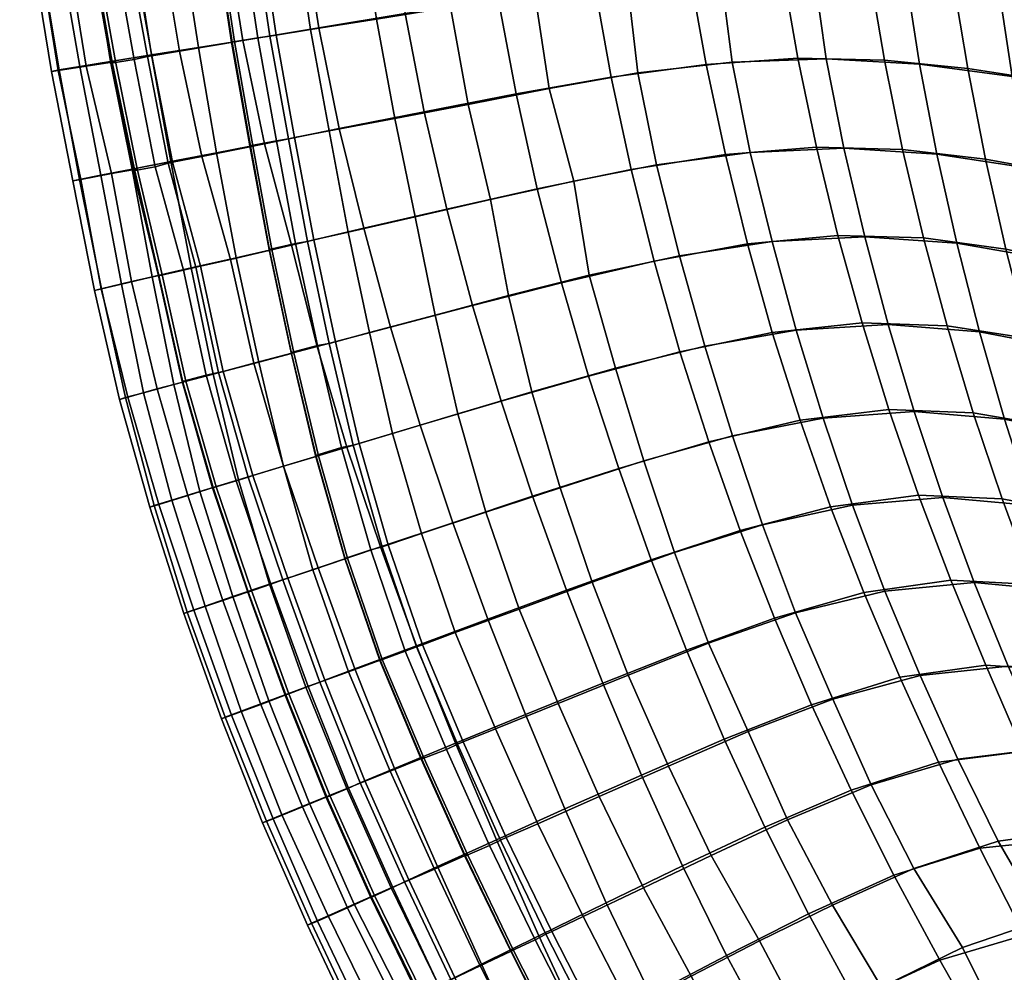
# Model space of a CAD drawing. Header units: centimetres. Extents: x -87 to 87, y -87 to 87.
# Tile 5 of 44: x -86 to -61, y -37 to -13. Entities that reach past the tile are written whole.
import ezdxf

# ---------------------------------------------------------------- set-up
doc = ezdxf.new("R2010")
doc.units = ezdxf.units.CM
doc.layers.add('Layer 01', color=18, linetype='Continuous', true_color=0x000000)

msp = doc.modelspace()

# ---------------------------------------------------------------- meshes
at = {"layer": 'Layer 01'}
mesh = msp.add_polyface(dxfattribs=at)
corners = [(-85.811, -11.288, 13.997), (-86.168, -8.478, 14.003), (-86.352, -8.499, 11.8), (-85.998, -11.317, 11.806), (-84, -13.884, 6.962), (-84.486, -11.129, 6.871), (-84.41, -11.12, 6.766), (-83.919, -13.871, 6.863), (-85.823, -11.298, 9.612), (-86.156, -8.481, 9.602), (-85.424, -8.406, 7.718), (-85.11, -11.209, 7.717), (-85.347, -14.082, 13.981), (-85.544, -14.119, 11.811), (-85.373, -14.096, 9.64), (-84.661, -13.988, 7.768), (-82.467, -16.43, 5.915), (-82.997, -13.724, 5.884), (-82.289, -13.609, 5.208), (-81.728, -16.286, 5.265), (-85.306, -11.219, 16.044), (-85.643, -8.425, 16.045), (-84.487, -11.112, 17.858), (-84.819, -8.346, 17.86), (-84.827, -13.995, 16.009), (-83.007, -13.7, 19.438), (-82.511, -16.41, 19.431), (-81.355, -16.187, 20.88), (-81.81, -13.51, 20.867), (-83.434, -10.978, 19.45), (-82.222, -10.826, 20.869), (-84.045, -13.866, 17.84), (-80.688, -13.339, 4.168), (-80.133, -15.959, 4.214), (-78.753, -13.013, 3.278), (-78.236, -15.574, 3.297), (-83.483, -11, 5.797), (-82.74, -10.903, 5.162), (-84.793, -8.344, 6.874), (-84.716, -8.336, 6.77), (-81.108, -10.687, 4.158), (-79.157, -10.429, 3.276), (-76.947, -10.138, 2.581), (-76.562, -12.65, 2.583), (-76.079, -15.144, 2.593), (-80.955, -13.374, 21.684), (-80.491, -16.02, 21.687), (-80.431, -16.008, 21.743), (-80.895, -13.365, 21.741), (-78.967, -13.058, 23.334), (-78.489, -15.633, 23.312), (-76.822, -15.314, 24.414), (-77.286, -12.79, 24.447), (-80.23, -10.574, 22.635), (-79.839, -13.197, 22.646), (-79.35, -10.462, 23.32), (-79.368, -15.803, 22.634), (-77.67, -10.245, 24.447), (-75.409, -12.492, 25.514), (-75.794, -10.002, 25.551), (-81.358, -10.717, 21.679), (-81.297, -10.71, 21.736), (-84.829, -8.339, 6.396), (-84.519, -11.146, 6.392), (-83.601, -11.015, 5.897), (-83.109, -13.742, 5.99), (-83.44, -13.816, 5.874), (-83.932, -11.071, 5.778), (-84.029, -13.908, 6.491), (-84.242, -8.282, 5.78), (-80.97, -13.376, 22.162), (-80.503, -16.015, 22.167), (-79.83, -15.886, 22.758), (-80.304, -13.272, 22.765), (-81.371, -10.717, 22.158), (-80.697, -10.633, 22.756), (-79.527, -15.834, 22.511), (-79.997, -13.222, 22.521), (-80.39, -10.595, 22.511), (-79.997, -13.222, 22.521), (-79.527, -15.834, 22.511), (-80.39, -10.595, 22.511), (-79.997, -13.222, 22.521), (-83.109, -13.742, 5.99), (-83.601, -11.015, 5.897), (-82.584, -16.453, 6.017), (-83.109, -13.742, 5.99)]
mesh.append_faces([[corners[k] for k in face] for face in [(0, 1, 2, 3), (4, 5, 6, 7), (8, 9, 10, 11), (3, 2, 9, 8), (12, 0, 3, 13), (13, 3, 8, 14), (14, 8, 11, 15), (16, 17, 18, 19), (1, 0, 20, 21), (21, 20, 22, 23), (0, 12, 24, 20), (25, 26, 27, 28), (29, 25, 28, 30), (22, 31, 25, 29), (20, 24, 31, 22), (19, 18, 32, 33), (33, 32, 34, 35), (17, 36, 37, 18), (5, 38, 39, 6), (18, 37, 40, 32), (32, 40, 41, 34), (34, 41, 42, 43), (35, 34, 43, 44), (45, 46, 47, 48), (49, 50, 51, 52), (53, 54, 49, 55), (54, 56, 50, 49), (57, 52, 58, 59), (55, 49, 52, 57), (60, 45, 48, 61), (6, 39, 62, 63), (64, 65, 66, 67), (7, 6, 63, 68), (68, 63, 67, 66), (63, 62, 69, 67), (70, 71, 72, 73), (74, 70, 73, 75), (48, 47, 71, 70), (76, 77, 73, 72), (61, 48, 70, 74), (77, 78, 75, 73), (79, 80, 56, 54), (81, 82, 54, 53), (83, 84, 36, 17), (85, 86, 17, 16), (30, 28, 45, 60), (28, 27, 46, 45), (11, 10, 38, 5), (15, 11, 5, 4)]])
mesh = msp.add_polyface(dxfattribs=at)
corners = [(-76.303, -17.812, 24.358), (-75.799, -20.31, 24.446), (-73.938, -19.816, 25.569), (-74.391, -17.377, 25.383), (-76.822, -15.314, 24.414), (-74.964, -14.959, 25.519), (-77.286, -12.79, 24.447), (-75.409, -12.492, 25.514), (-71.902, -21.864, 2.268), (-72.593, -19.494, 2.231), (-70.238, -18.941, 2.061), (-69.581, -21.247, 2.071), (-67.867, -18.5, 2.032), (-67.235, -20.751, 2.035), (-65.569, -18.286, 2.032), (-64.955, -20.509, 2.033), (-67.24, -18.445, 28.28), (-66.625, -20.698, 28.248), (-64.288, -20.552, 28.811), (-64.881, -18.321, 28.85), (-69.592, -18.802, 27.566), (-68.953, -21.101, 27.526), (-71.887, -19.298, 26.727), (-71.218, -21.659, 26.649), (-73.209, -17.104, 2.195), (-73.743, -14.694, 2.172), (-71.326, -14.27, 2.05), (-70.82, -16.614, 2.053), (-74.197, -12.269, 2.157), (-71.754, -11.913, 2.047), (-68.913, -13.942, 2.034), (-68.427, -16.229, 2.033), (-69.326, -11.641, 2.033), (-74.848, -20.07, 2.682), (-75.503, -17.618, 2.625), (-76.079, -15.144, 2.593), (-76.562, -12.65, 2.583), (-76.947, -10.138, 2.581), (-74.565, -9.831, 2.15), (-72.105, -9.545, 2.045), (-69.665, -9.327, 2.032), (-66.987, -11.509, 2.03), (-66.585, -13.784, 2.03), (-66.113, -16.043, 2.029), (-73.264, -12.152, 26.429), (-72.899, -14.557, 26.638), (-70.648, -14.154, 27.629), (-70.919, -11.82, 27.193), (-72.279, -16.905, 26.429), (-70.178, -16.493, 27.706), (-68.257, -13.888, 28.346), (-68.547, -11.594, 27.99), (-67.801, -16.18, 28.392), (-75.794, -10.002, 25.551), (-73.674, -9.738, 26.579), (-65.414, -16.073, 28.929), (-65.868, -13.805, 28.959), (-66.185, -11.523, 28.726), (-71.355, -9.487, 27.48), (-68.955, -9.306, 28.249), (-64.778, -11.551, 2.027), (-62.655, -11.732, 2.025), (-62.272, -14.05, 2.024), (-64.386, -13.834, 2.026), (-61.821, -16.353, 2.025), (-63.925, -16.101, 2.026), (-63.395, -18.352, 2.029), (-62.796, -20.583, 2.031), (-63.5, -13.94, 29.411), (-63.852, -11.638, 29.368), (-63.058, -16.223, 29.344), (-62.549, -18.488, 29.277), (-61.976, -20.733, 29.227)]
mesh.append_faces([[corners[k] for k in face] for face in [(0, 1, 2, 3), (4, 0, 3, 5), (6, 4, 5, 7), (8, 9, 10, 11), (11, 10, 12, 13), (13, 12, 14, 15), (16, 17, 18, 19), (20, 21, 17, 16), (22, 23, 21, 20), (24, 25, 26, 27), (25, 28, 29, 26), (27, 26, 30, 31), (26, 29, 32, 30), (33, 34, 24, 9), (34, 35, 25, 24), (35, 36, 28, 25), (36, 37, 38, 28), (28, 38, 39, 29), (29, 39, 40, 32), (30, 32, 41, 42), (31, 30, 42, 43), (12, 31, 43, 14), (10, 27, 31, 12), (9, 24, 27, 10), (44, 45, 46, 47), (45, 48, 49, 46), (47, 46, 50, 51), (46, 49, 52, 50), (53, 7, 44, 54), (7, 5, 45, 44), (5, 3, 48, 45), (3, 2, 22, 48), (48, 22, 20, 49), (49, 20, 16, 52), (52, 16, 19, 55), (50, 52, 55, 56), (51, 50, 56, 57), (58, 47, 51, 59), (54, 44, 47, 58), (60, 61, 62, 63), (63, 62, 64, 65), (43, 65, 66, 14), (42, 63, 65, 43), (41, 60, 63, 42), (14, 66, 67, 15), (57, 56, 68, 69), (56, 55, 70, 68), (55, 19, 71, 70), (19, 18, 72, 71)]])
mesh = msp.add_polyface(dxfattribs=at)
corners = [(-62.655, -11.732, 2.025), (-60.555, -12.001, 2.022), (-60.179, -14.372, 2.021), (-62.272, -14.05, 2.024), (-59.737, -16.728, 2.022), (-61.821, -16.353, 2.025), (-58.412, -12.307, 2.02), (-58.045, -14.738, 2.021), (-57.613, -17.154, 2.022), (-57.116, -19.552, 2.023), (-59.229, -19.065, 2.025), (-61.302, -18.639, 2.026), (-63.925, -16.101, 2.026), (-63.395, -18.352, 2.029), (-56.174, -12.608, 2.018), (-53.833, -12.896, 2.015), (-53.486, -15.444, 2.017), (-55.816, -15.099, 2.019), (-51.394, -13.17, 2.015), (-51.058, -15.772, 2.017), (-53.077, -17.975, 2.02), (-55.395, -17.574, 2.022), (-50.664, -18.356, 2.017), (-58.714, -9.862, 2.021), (-56.468, -10.103, 2.016), (-54.119, -10.334, 2.013), (-51.671, -10.553, 2.012), (-49.129, -10.762, 2.01), (-48.862, -13.429, 2.017), (-48.539, -16.083, 2.019), (-48.16, -18.718, 2.019), (-47.724, -21.333, 2.026), (-50.21, -20.921, 2.023), (-52.607, -20.486, 2.024), (-54.911, -20.03, 2.024), (-60.716, -20.904, 2.028), (-62.796, -20.583, 2.031), (-58.655, -21.383, 2.025), (-63.852, -11.638, 29.368), (-63.5, -13.94, 29.411), (-61.145, -14.248, 29.729), (-61.5, -11.899, 29.778), (-63.058, -16.223, 29.344), (-60.721, -16.578, 29.655), (-58.782, -14.667, 29.955), (-59.126, -12.252, 30.032), (-58.374, -17.064, 29.87), (-62.549, -18.488, 29.277), (-60.232, -18.889, 29.584), (-57.904, -19.438, 29.787), (-55.539, -20.047, 29.889), (-55.99, -17.601, 29.989), (-56.381, -15.132, 30.089), (-56.712, -12.643, 30.184), (-59.408, -9.82, 30.072), (-56.984, -10.135, 30.252), (-59.68, -21.177, 29.521), (-57.373, -21.788, 29.707), (-61.976, -20.733, 29.227), (-54.238, -13.025, 30.241), (-53.921, -15.587, 30.127), (-51.403, -16.019, 30.056), (-51.704, -13.388, 30.196), (-53.547, -18.127, 30.007), (-51.047, -18.626, 29.914), (-48.833, -16.428, 29.871), (-49.117, -13.732, 30.044), (-48.497, -19.098, 29.704), (-54.498, -10.443, 30.335), (-53.117, -20.641, 29.888), (-50.638, -21.206, 29.777), (-48.111, -21.741, 29.552), (-51.951, -10.736, 30.32), (-49.351, -11.014, 30.205)]
mesh.append_faces([[corners[k] for k in face] for face in [(0, 1, 2, 3), (3, 2, 4, 5), (1, 6, 7, 2), (2, 7, 8, 4), (4, 8, 9, 10), (5, 4, 10, 11), (12, 5, 11, 13), (14, 15, 16, 17), (15, 18, 19, 16), (17, 16, 20, 21), (16, 19, 22, 20), (23, 24, 14, 6), (24, 25, 15, 14), (25, 26, 18, 15), (26, 27, 28, 18), (18, 28, 29, 19), (19, 29, 30, 22), (22, 30, 31, 32), (20, 22, 32, 33), (21, 20, 33, 34), (8, 21, 34, 9), (7, 17, 21, 8), (6, 14, 17, 7), (13, 11, 35, 36), (11, 10, 37, 35), (38, 39, 40, 41), (39, 42, 43, 40), (41, 40, 44, 45), (40, 43, 46, 44), (42, 47, 48, 43), (43, 48, 49, 46), (46, 49, 50, 51), (44, 46, 51, 52), (45, 44, 52, 53), (54, 45, 53, 55), (48, 56, 57, 49), (47, 58, 56, 48), (59, 60, 61, 62), (60, 63, 64, 61), (62, 61, 65, 66), (61, 64, 67, 65), (55, 53, 59, 68), (53, 52, 60, 59), (52, 51, 63, 60), (51, 50, 69, 63), (63, 69, 70, 64), (64, 70, 71, 67), (72, 62, 66, 73), (68, 59, 62, 72)]])
mesh = msp.add_polyface(dxfattribs=at)
corners = [(-81.181, -21.741, 5.96), (-81.759, -19.069, 6.089), (-80.999, -18.895, 5.435), (-80.401, -21.535, 5.318), (-82.467, -16.43, 5.915), (-81.728, -16.286, 5.265), (-84.453, -19.686, 11.815), (-85.004, -16.904, 11.82), (-84.799, -16.866, 9.682), (-84.28, -19.645, 9.647), (-85.544, -14.119, 11.811), (-85.373, -14.096, 9.64), (-84.02, -16.716, 7.867), (-83.515, -19.462, 7.843), (-84.661, -13.988, 7.768), (-84.271, -19.642, 13.993), (-84.829, -16.866, 13.982), (-85.347, -14.082, 13.981), (-84.827, -13.995, 16.009), (-84.29, -16.758, 15.99), (-83.499, -16.602, 17.806), (-84.045, -13.866, 17.84), (-83.767, -19.523, 16.027), (-82.988, -19.343, 17.853), (-82.511, -16.41, 19.431), (-83.007, -13.7, 19.438), (-81.994, -19.115, 19.47), (-81.438, -21.813, 19.554), (-80.28, -21.507, 20.98), (-80.849, -18.853, 20.916), (-81.355, -16.187, 20.88), (-80.003, -18.66, 21.714), (-79.444, -21.284, 21.772), (-79.386, -21.269, 21.828), (-79.944, -18.646, 21.77), (-80.133, -15.959, 4.214), (-79.45, -18.533, 4.322), (-78.236, -15.574, 3.297), (-77.611, -18.104, 3.345), (-82.819, -19.309, 7.102), (-83.437, -16.612, 7.009), (-83.365, -16.599, 6.903), (-82.733, -19.29, 7.01), (-84, -13.884, 6.962), (-83.919, -13.871, 6.863), (-76.079, -15.144, 2.593), (-75.503, -17.618, 2.625), (-76.932, -20.617, 3.384), (-74.848, -20.07, 2.682), (-78.795, -21.11, 4.286), (-78.882, -18.403, 22.649), (-78.334, -20.988, 22.707), (-77.47, -20.757, 23.363), (-78.005, -18.202, 23.307), (-80.491, -16.02, 21.687), (-80.431, -16.008, 21.743), (-78.489, -15.633, 23.312), (-76.303, -17.812, 24.358), (-76.822, -15.314, 24.414), (-79.368, -15.803, 22.634), (-75.799, -20.31, 24.446), (-83.109, -13.742, 5.99), (-82.584, -16.453, 6.017), (-82.907, -16.541, 5.896), (-83.44, -13.816, 5.874), (-84.029, -13.908, 6.491), (-83.469, -16.644, 6.526), (-81.879, -19.097, 6.192), (-82.191, -19.171, 6.057), (-82.828, -19.313, 6.619), (-80.503, -16.015, 22.167), (-80.015, -18.643, 22.197), (-79.342, -18.49, 22.78), (-79.83, -15.886, 22.758), (-78.79, -21.081, 22.837), (-79.458, -21.259, 22.254), (-79.041, -18.439, 22.53), (-79.527, -15.834, 22.511), (-78.49, -21.03, 22.588), (-79.527, -15.834, 22.511), (-79.041, -18.439, 22.53), (-79.041, -18.439, 22.53), (-78.49, -21.03, 22.588), (-81.879, -19.097, 6.192), (-82.584, -16.453, 6.017)]
mesh.append_faces([[corners[k] for k in face] for face in [(0, 1, 2, 3), (1, 4, 5, 2), (6, 7, 8, 9), (7, 10, 11, 8), (9, 8, 12, 13), (8, 11, 14, 12), (15, 16, 7, 6), (16, 17, 10, 7), (18, 19, 20, 21), (19, 22, 23, 20), (21, 20, 24, 25), (20, 23, 26, 24), (17, 16, 19, 18), (16, 15, 22, 19), (26, 27, 28, 29), (24, 26, 29, 30), (31, 32, 33, 34), (2, 5, 35, 36), (36, 35, 37, 38), (39, 40, 41, 42), (40, 43, 44, 41), (38, 37, 45, 46), (47, 38, 46, 48), (49, 36, 38, 47), (3, 2, 36, 49), (50, 51, 52, 53), (54, 31, 34, 55), (56, 53, 57, 58), (59, 50, 53, 56), (53, 52, 60, 57), (61, 62, 63, 64), (41, 44, 65, 66), (62, 67, 68, 63), (42, 41, 66, 69), (69, 66, 63, 68), (66, 65, 64, 63), (70, 71, 72, 73), (74, 72, 71, 75), (55, 34, 71, 70), (76, 77, 73, 72), (78, 76, 72, 74), (34, 33, 75, 71), (79, 80, 50, 59), (81, 82, 51, 50), (83, 84, 4, 1), (30, 29, 31, 54), (29, 28, 32, 31), (12, 14, 43, 40), (13, 12, 40, 39)]])
mesh = msp.add_polyface(dxfattribs=at)
corners = [(-81.222, -30.568, 11.809), (-82.179, -27.893, 11.814), (-81.93, -27.811, 9.643), (-80.968, -30.477, 9.643), (-83.045, -25.187, 11.815), (-82.82, -25.12, 9.631), (-81.193, -27.561, 7.838), (-80.225, -30.201, 7.845), (-82.08, -24.892, 7.804), (-81.132, -30.53, 14.047), (-82.094, -27.86, 14.058), (-82.932, -25.149, 14.046), (-83.662, -22.409, 14.024), (-83.816, -22.453, 11.812), (-83.603, -22.395, 9.63), (-82.863, -22.189, 7.795), (-84.271, -19.642, 13.993), (-84.453, -19.686, 11.815), (-81.438, -24.695, 6.981), (-82.211, -22.015, 6.993), (-82.13, -21.994, 6.894), (-81.359, -24.671, 6.88), (-84.28, -19.645, 9.647), (-83.515, -19.462, 7.843), (-83.203, -22.283, 16.101), (-83.767, -19.523, 16.027), (-82.437, -22.078, 17.943), (-82.988, -19.343, 17.853), (-81.438, -21.813, 19.554), (-81.994, -19.115, 19.47), (-82.49, -25.01, 16.144), (-81.643, -27.703, 16.158), (-80.934, -27.462, 18.049), (-81.78, -24.792, 18.033), (-80.722, -30.374, 16.168), (-80.022, -30.113, 18.067), (-80.007, -27.15, 19.713), (-80.797, -24.497, 19.654), (-79.086, -29.768, 19.723), (-78.909, -26.783, 21.171), (-79.647, -24.152, 21.078), (-80.28, -21.507, 20.98), (-80.427, -24.388, 5.934), (-81.181, -21.741, 5.96), (-80.401, -21.535, 5.318), (-79.65, -24.152, 5.276), (-79.592, -29.962, 7.017), (-80.545, -27.34, 7.019), (-80.465, -27.312, 6.918), (-79.514, -29.932, 6.915), (-82.819, -19.309, 7.102), (-82.733, -19.29, 7.01), (-81.879, -19.097, 6.192), (-81.303, -21.774, 6.061), (-81.613, -21.839, 5.922), (-82.191, -19.171, 6.057), (-82.828, -19.313, 6.619), (-82.224, -22.001, 6.499), (-80.55, -24.425, 6.037), (-80.856, -24.523, 5.903), (-81.451, -24.704, 6.489), (-79.664, -27.039, 6.074), (-79.969, -27.15, 5.942), (-80.559, -27.351, 6.529), (-79.607, -29.97, 6.527), (-79.028, -29.751, 5.938), (-80.55, -24.425, 6.037), (-81.303, -21.774, 6.061), (-79.664, -27.039, 6.074), (-80.55, -24.425, 6.037), (-79.542, -26.998, 5.968), (-81.303, -21.774, 6.061), (-81.879, -19.097, 6.192), (-81.759, -19.069, 6.089)]
mesh.append_faces([[corners[k] for k in face] for face in [(0, 1, 2, 3), (1, 4, 5, 2), (3, 2, 6, 7), (2, 5, 8, 6), (9, 10, 1, 0), (10, 11, 4, 1), (11, 12, 13, 4), (4, 13, 14, 5), (5, 14, 15, 8), (12, 16, 17, 13), (18, 19, 20, 21), (14, 22, 23, 15), (13, 17, 22, 14), (16, 12, 24, 25), (25, 24, 26, 27), (27, 26, 28, 29), (30, 31, 32, 33), (31, 34, 35, 32), (33, 32, 36, 37), (32, 35, 38, 36), (12, 11, 30, 24), (11, 10, 31, 30), (10, 9, 34, 31), (37, 36, 39, 40), (28, 37, 40, 41), (26, 33, 37, 28), (24, 30, 33, 26), (42, 43, 44, 45), (46, 47, 48, 49), (47, 18, 21, 48), (19, 50, 51, 20), (52, 53, 54, 55), (20, 51, 56, 57), (53, 58, 59, 54), (21, 20, 57, 60), (58, 61, 62, 59), (48, 21, 60, 63), (49, 48, 63, 64), (64, 63, 62, 65), (63, 60, 59, 62), (60, 57, 54, 59), (57, 56, 55, 54), (66, 67, 43, 42), (68, 69, 42, 70), (71, 72, 73, 43), (15, 23, 50, 19), (6, 8, 18, 47), (7, 6, 47, 46), (8, 15, 19, 18)]])
mesh = msp.add_polyface(dxfattribs=at)
corners = [(-78.604, -29.587, 5.964), (-79.542, -26.998, 5.968), (-78.773, -26.736, 5.292), (-77.841, -29.3, 5.29), (-80.427, -24.388, 5.934), (-79.65, -24.152, 5.276), (-80.007, -27.15, 19.713), (-79.086, -29.768, 19.723), (-78.004, -29.372, 21.19), (-78.909, -26.783, 21.171), (-77.183, -26.199, 4.278), (-76.271, -28.71, 4.28), (-78.039, -23.668, 4.269), (-75.353, -25.585, 3.422), (-74.462, -28.034, 3.428), (-76.18, -23.112, 3.406), (-80.401, -21.535, 5.318), (-78.795, -21.11, 4.286), (-76.932, -20.617, 3.384), (-74.848, -20.07, 2.682), (-74.121, -22.502, 2.723), (-73.324, -24.912, 2.746), (-72.462, -27.299, 2.754), (-73.508, -30.458, 3.425), (-71.54, -29.66, 2.741), (-75.286, -31.189, 4.289), (-78.822, -23.903, 21.867), (-78.083, -26.508, 21.952), (-78.025, -26.489, 22.007), (-78.764, -23.886, 21.923), (-77.199, -29.079, 21.975), (-77.142, -29.058, 22.03), (-76.879, -23.317, 23.469), (-76.144, -25.862, 23.548), (-74.514, -25.32, 24.655), (-75.222, -22.819, 24.571), (-75.288, -28.379, 23.571), (-73.661, -27.78, 24.69), (-78.334, -20.988, 22.707), (-77.726, -23.573, 22.807), (-77.47, -20.757, 23.363), (-76.99, -26.144, 22.885), (-76.122, -28.685, 22.912), (-74.266, -30.824, 23.533), (-72.675, -30.18, 24.665), (-70.893, -29.459, 25.833), (-71.81, -27.098, 25.791), (-72.626, -24.696, 25.719), (-73.344, -22.264, 25.66), (-75.799, -20.31, 24.446), (-73.938, -19.816, 25.569), (-79.444, -21.284, 21.772), (-79.386, -21.269, 21.828), (-71.902, -21.864, 2.268), (-71.137, -24.21, 2.292), (-72.593, -19.494, 2.231), (-71.218, -21.659, 26.649), (-71.887, -19.298, 26.727), (-70.502, -24.013, 26.685), (-79.664, -27.039, 6.074), (-78.725, -29.635, 6.069), (-79.028, -29.751, 5.938), (-79.969, -27.15, 5.942), (-78.837, -23.877, 22.348), (-78.094, -26.493, 22.433), (-77.436, -26.275, 23.015), (-78.179, -23.678, 22.937), (-77.205, -29.085, 22.455), (-76.557, -28.851, 23.042), (-79.458, -21.259, 22.254), (-78.79, -21.081, 22.837), (-77.143, -26.195, 22.765), (-77.88, -23.619, 22.688), (-76.274, -28.74, 22.793), (-78.49, -21.03, 22.588), (-77.143, -26.195, 22.765), (-76.274, -28.74, 22.793), (-77.88, -23.619, 22.688), (-77.143, -26.195, 22.765), (-78.49, -21.03, 22.588), (-77.88, -23.619, 22.688), (-78.725, -29.635, 6.069), (-79.664, -27.039, 6.074), (-80.28, -21.507, 20.98), (-79.647, -24.152, 21.078)]
mesh.append_faces([[corners[k] for k in face] for face in [(0, 1, 2, 3), (1, 4, 5, 2), (6, 7, 8, 9), (3, 2, 10, 11), (2, 5, 12, 10), (11, 10, 13, 14), (10, 12, 15, 13), (5, 16, 17, 12), (12, 17, 18, 15), (15, 18, 19, 20), (13, 15, 20, 21), (14, 13, 21, 22), (23, 14, 22, 24), (25, 11, 14, 23), (26, 27, 28, 29), (27, 30, 31, 28), (32, 33, 34, 35), (33, 36, 37, 34), (38, 39, 32, 40), (39, 41, 33, 32), (41, 42, 36, 33), (36, 43, 44, 37), (37, 44, 45, 46), (34, 37, 46, 47), (35, 34, 47, 48), (49, 35, 48, 50), (40, 32, 35, 49), (51, 26, 29, 52), (21, 20, 53, 54), (20, 19, 55, 53), (50, 48, 56, 57), (48, 47, 58, 56), (59, 60, 61, 62), (63, 64, 65, 66), (64, 67, 68, 65), (69, 63, 66, 70), (29, 28, 64, 63), (71, 72, 66, 65), (28, 31, 67, 64), (73, 71, 65, 68), (52, 29, 63, 69), (72, 74, 70, 66), (75, 76, 42, 41), (77, 78, 41, 39), (79, 80, 39, 38), (81, 82, 1, 0), (83, 84, 26, 51), (9, 8, 30, 27), (84, 9, 27, 26)]])
mesh = msp.add_polyface(dxfattribs=at)
corners = [(-65.229, -32.381, 2.062), (-66.241, -30.21, 2.068), (-63.997, -29.512, 2.038), (-63.015, -31.671, 2.038), (-70.56, -31.996, 2.71), (-71.54, -29.66, 2.741), (-69.414, -28.824, 2.28), (-68.454, -31.088, 2.254), (-67.18, -28.014, 2.076), (-64.911, -27.356, 2.037), (-62.699, -27.046, 2.034), (-61.815, -29.208, 2.035), (-60.863, -31.402, 2.034), (-65.696, -30.068, 27.573), (-64.723, -32.246, 27.667), (-62.522, -31.59, 28.296), (-63.477, -29.468, 28.26), (-70.893, -29.459, 25.833), (-69.869, -31.769, 25.763), (-67.852, -30.892, 26.723), (-68.855, -28.648, 26.844), (-60.316, -31.322, 28.761), (-61.244, -29.229, 28.764), (-64.38, -27.321, 28.289), (-62.109, -27.103, 28.777), (-66.648, -27.879, 27.647), (-70.308, -26.531, 2.295), (-71.137, -24.21, 2.292), (-68.85, -23.531, 2.08), (-68.05, -25.787, 2.08), (-71.902, -21.864, 2.268), (-69.581, -21.247, 2.071), (-66.531, -22.978, 2.035), (-65.756, -25.18, 2.037), (-67.235, -20.751, 2.035), (-72.462, -27.299, 2.754), (-73.324, -24.912, 2.746), (-64.955, -20.509, 2.033), (-64.271, -22.71, 2.033), (-63.519, -24.887, 2.033), (-71.218, -21.659, 26.649), (-70.502, -24.013, 26.685), (-68.249, -23.383, 27.526), (-68.953, -21.101, 27.526), (-69.716, -26.344, 26.758), (-67.485, -25.644, 27.582), (-65.942, -22.929, 28.233), (-66.625, -20.698, 28.248), (-65.197, -25.139, 28.258), (-72.626, -24.696, 25.719), (-71.81, -27.098, 25.791), (-62.903, -24.946, 28.781), (-63.628, -22.761, 28.786), (-64.288, -20.552, 28.811), (-62.796, -20.583, 2.031), (-60.716, -20.904, 2.028), (-60.063, -23.149, 2.028), (-62.129, -22.792, 2.03), (-59.344, -25.375, 2.029), (-61.395, -24.98, 2.031), (-58.552, -27.593, 2.029), (-60.595, -27.159, 2.031), (-59.727, -29.352, 2.031), (-58.786, -31.57, 2.029), (-61.976, -20.733, 29.227), (-61.339, -22.955, 29.188), (-59.065, -23.44, 29.463), (-59.68, -21.177, 29.521), (-60.637, -25.151, 29.157), (-58.388, -25.675, 29.41), (-59.869, -27.317, 29.128), (-59.036, -29.452, 29.106), (-58.143, -31.554, 29.105)]
mesh.append_faces([[corners[k] for k in face] for face in [(0, 1, 2, 3), (4, 5, 6, 7), (7, 6, 8, 1), (1, 8, 9, 2), (2, 9, 10, 11), (3, 2, 11, 12), (13, 14, 15, 16), (17, 18, 19, 20), (16, 15, 21, 22), (23, 16, 22, 24), (25, 13, 16, 23), (20, 19, 13, 25), (26, 27, 28, 29), (27, 30, 31, 28), (29, 28, 32, 33), (28, 31, 34, 32), (5, 35, 26, 6), (35, 36, 27, 26), (32, 34, 37, 38), (33, 32, 38, 39), (9, 33, 39, 10), (8, 29, 33, 9), (6, 26, 29, 8), (40, 41, 42, 43), (41, 44, 45, 42), (43, 42, 46, 47), (42, 45, 48, 46), (49, 50, 44, 41), (50, 17, 20, 44), (44, 20, 25, 45), (45, 25, 23, 48), (48, 23, 24, 51), (46, 48, 51, 52), (47, 46, 52, 53), (54, 55, 56, 57), (57, 56, 58, 59), (59, 58, 60, 61), (39, 59, 61, 10), (38, 57, 59, 39), (37, 54, 57, 38), (10, 61, 62, 11), (11, 62, 63, 12), (64, 65, 66, 67), (65, 68, 69, 66), (53, 52, 65, 64), (52, 51, 68, 65), (51, 24, 70, 68), (24, 22, 71, 70), (22, 21, 72, 71)]])
mesh = msp.add_polyface(dxfattribs=at)
corners = [(-78.937, -35.76, 14.031), (-80.083, -33.166, 14.04), (-80.185, -33.214, 11.806), (-79.04, -35.812, 11.813), (-79.913, -33.108, 9.653), (-78.79, -35.708, 9.668), (-79.172, -32.808, 7.863), (-78.027, -35.372, 7.898), (-77.582, -32.145, 5.973), (-78.604, -29.587, 5.964), (-77.841, -29.3, 5.29), (-76.833, -31.832, 5.302), (-81.132, -30.53, 14.047), (-81.222, -30.568, 11.809), (-77.414, -35.092, 7.071), (-78.552, -32.549, 7.031), (-78.474, -32.518, 6.928), (-77.338, -35.057, 6.969), (-80.968, -30.477, 9.643), (-80.225, -30.201, 7.845), (-79.697, -33.007, 16.17), (-80.722, -30.374, 16.168), (-78.989, -32.719, 18.058), (-80.022, -30.113, 18.067), (-78.042, -32.337, 19.696), (-79.086, -29.768, 19.723), (-76.94, -31.896, 21.133), (-78.004, -29.372, 21.19), (-78.519, -35.572, 16.128), (-76.914, -34.864, 19.658), (-75.818, -34.384, 21.088), (-77.853, -35.276, 18.029), (-73.164, -36.079, 4.259), (-74.241, -33.641, 4.295), (-72.502, -32.859, 3.406), (-71.451, -35.241, 3.363), (-76.464, -34.656, 6.009), (-75.741, -34.323, 5.334), (-79.592, -29.962, 7.017), (-79.514, -29.932, 6.915), (-75.286, -31.189, 4.289), (-73.508, -30.458, 3.425), (-71.54, -29.66, 2.741), (-70.56, -31.996, 2.71), (-75.086, -31.154, 22.868), (-73.996, -33.585, 22.84), (-73.193, -33.232, 23.514), (-74.266, -30.824, 23.533), (-72.838, -35.973, 22.812), (-72.036, -35.588, 23.485), (-71.629, -32.544, 24.649), (-72.675, -30.18, 24.665), (-77.199, -29.079, 21.975), (-76.145, -31.578, 21.924), (-76.09, -31.556, 21.98), (-77.142, -29.058, 22.03), (-76.271, -28.71, 4.28), (-76.122, -28.685, 22.912), (-75.288, -28.379, 23.571), (-75.034, -34.041, 21.886), (-74.979, -34.017, 21.942), (-74.141, -33.649, 22.717), (-75.235, -31.214, 22.748), (-75.513, -31.344, 22.995), (-74.418, -33.784, 22.963), (-75.041, -34.054, 22.365), (-76.15, -31.596, 22.403), (-78.725, -29.635, 6.069), (-77.7, -32.195, 6.079), (-77.998, -32.326, 5.949), (-79.028, -29.751, 5.938), (-79.607, -29.97, 6.527), (-78.566, -32.564, 6.542), (-76.578, -34.708, 6.116), (-76.876, -34.852, 5.991), (-77.433, -35.108, 6.588), (-76.557, -28.851, 23.042), (-77.205, -29.085, 22.455), (-76.274, -28.74, 22.793), (-76.274, -28.74, 22.793), (-75.235, -31.214, 22.748), (-75.235, -31.214, 22.748), (-74.141, -33.649, 22.717), (-76.578, -34.708, 6.116), (-77.7, -32.195, 6.079), (-77.7, -32.195, 6.079), (-78.725, -29.635, 6.069)]
mesh.append_faces([[corners[k] for k in face] for face in [(0, 1, 2, 3), (3, 2, 4, 5), (5, 4, 6, 7), (8, 9, 10, 11), (1, 12, 13, 2), (14, 15, 16, 17), (4, 18, 19, 6), (2, 13, 18, 4), (12, 1, 20, 21), (21, 20, 22, 23), (23, 22, 24, 25), (25, 24, 26, 27), (1, 0, 28, 20), (24, 29, 30, 26), (22, 31, 29, 24), (20, 28, 31, 22), (32, 33, 34, 35), (36, 8, 11, 37), (15, 38, 39, 16), (37, 11, 40, 33), (33, 40, 41, 34), (34, 41, 42, 43), (44, 45, 46, 47), (45, 48, 49, 46), (47, 46, 50, 51), (52, 53, 54, 55), (11, 10, 56, 40), (57, 44, 47, 58), (53, 59, 60, 54), (61, 62, 63, 64), (54, 60, 65, 66), (67, 68, 69, 70), (16, 39, 71, 72), (68, 73, 74, 69), (17, 16, 72, 75), (75, 72, 69, 74), (72, 71, 70, 69), (66, 65, 64, 63), (63, 76, 77, 66), (62, 78, 76, 63), (55, 54, 66, 77), (79, 80, 44, 57), (81, 82, 45, 44), (83, 84, 8, 36), (85, 86, 9, 8), (26, 30, 59, 53), (27, 26, 53, 52), (6, 19, 38, 15), (7, 6, 15, 14)]])
mesh = msp.add_polyface(dxfattribs=at)
corners = [(-67.765, -42.149, 3.288), (-69.091, -39.896, 3.307), (-67.191, -38.818, 2.624), (-65.895, -41.01, 2.611), (-68.078, -39.345, 24.569), (-66.813, -41.579, 24.708), (-65.202, -40.607, 25.818), (-66.397, -38.404, 25.621), (-72.035, -38.5, 4.203), (-73.164, -36.079, 4.259), (-71.451, -35.241, 3.363), (-70.323, -37.592, 3.327), (-72.502, -32.859, 3.406), (-70.56, -31.996, 2.71), (-69.52, -34.306, 2.671), (-68.4, -36.582, 2.643), (-70.777, -40.864, 4.182), (-71.637, -38.329, 22.8), (-70.338, -40.63, 22.813), (-69.569, -40.193, 23.482), (-70.843, -37.914, 23.455), (-73.193, -33.232, 23.514), (-72.036, -35.588, 23.485), (-70.509, -34.86, 24.61), (-71.629, -32.544, 24.649), (-69.296, -37.105, 24.515), (-72.838, -35.973, 22.812), (-67.564, -36.209, 25.575), (-68.788, -34.042, 25.75), (-69.869, -31.769, 25.763), (-72.675, -30.18, 24.665), (-70.893, -29.459, 25.833), (-62.517, -41.968, 2.24), (-63.86, -39.844, 2.216), (-61.752, -38.864, 2.084), (-60.459, -41.014, 2.102), (-59.655, -38.276, 2.046), (-58.418, -40.451, 2.052), (-65.13, -37.695, 2.202), (-62.983, -36.697, 2.07), (-60.841, -36.064, 2.042), (-63.363, -39.533, 26.834), (-62.078, -41.627, 26.889), (-60.095, -40.51, 27.671), (-61.358, -38.486, 27.702), (-58.032, -39.677, 28.221), (-59.272, -37.722, 28.365), (-64.464, -37.383, 26.486), (-62.404, -36.382, 27.284), (-60.334, -35.675, 28.095), (-66.318, -35.523, 2.206), (-67.424, -33.321, 2.228), (-65.229, -32.381, 2.062), (-64.144, -34.538, 2.062), (-68.454, -31.088, 2.254), (-66.241, -30.21, 2.068), (-63.015, -31.671, 2.038), (-61.963, -33.853, 2.04), (-60.863, -31.402, 2.034), (-59.84, -33.633, 2.032), (-58.748, -35.876, 2.029), (-67.852, -30.892, 26.723), (-66.85, -33.135, 26.831), (-64.723, -32.246, 27.667), (-65.696, -30.068, 27.573), (-65.705, -35.303, 26.748), (-63.642, -34.375, 27.651), (-61.494, -33.675, 28.333), (-62.522, -31.59, 28.296), (-58.282, -35.409, 28.836), (-59.331, -33.383, 28.82), (-60.316, -31.322, 28.761), (-70.477, -40.709, 22.692), (-71.78, -38.404, 22.682), (-72.049, -38.549, 22.93), (-70.747, -40.862, 22.936), (-72.662, -38.866, 22.345), (-71.338, -41.196, 22.339), (-71.78, -38.404, 22.682), (-70.477, -40.709, 22.692)]
mesh.append_faces([[corners[k] for k in face] for face in [(0, 1, 2, 3), (4, 5, 6, 7), (8, 9, 10, 11), (10, 12, 13, 14), (11, 10, 14, 15), (1, 11, 15, 2), (16, 8, 11, 1), (17, 18, 19, 20), (21, 22, 23, 24), (22, 20, 25, 23), (26, 17, 20, 22), (20, 19, 4, 25), (25, 4, 7, 27), (23, 25, 27, 28), (24, 23, 28, 29), (30, 24, 29, 31), (32, 33, 34, 35), (35, 34, 36, 37), (3, 2, 38, 33), (33, 38, 39, 34), (34, 39, 40, 36), (41, 42, 43, 44), (44, 43, 45, 46), (7, 6, 41, 47), (48, 44, 46, 49), (47, 41, 44, 48), (50, 51, 52, 53), (51, 54, 55, 52), (53, 52, 56, 57), (2, 15, 50, 38), (15, 14, 51, 50), (14, 13, 54, 51), (57, 56, 58, 59), (40, 57, 59, 60), (39, 53, 57, 40), (38, 50, 53, 39), (61, 62, 63, 64), (62, 65, 66, 63), (63, 66, 67, 68), (29, 28, 62, 61), (28, 27, 65, 62), (27, 7, 47, 65), (65, 47, 48, 66), (66, 48, 49, 67), (67, 49, 69, 70), (68, 67, 70, 71), (72, 73, 74, 75), (75, 74, 76, 77), (78, 79, 18, 17)]])
mesh = msp.add_polyface(dxfattribs=at)
corners = [(-72.867, -42.07, 5.866), (-74.156, -39.632, 5.906), (-73.484, -39.271, 5.229), (-72.204, -41.687, 5.202), (-75.296, -37.136, 6.005), (-74.624, -36.798, 5.308), (-76.542, -40.907, 11.803), (-77.828, -38.378, 11.816), (-77.566, -38.255, 9.69), (-76.333, -40.797, 9.635), (-79.04, -35.812, 11.813), (-78.79, -35.708, 9.668), (-76.778, -37.874, 7.949), (-75.627, -40.421, 7.829), (-78.027, -35.372, 7.898), (-76.424, -40.84, 14.022), (-77.728, -38.324, 14.032), (-78.937, -35.76, 14.031), (-76.464, -34.656, 6.009), (-75.741, -34.323, 5.334), (-78.519, -35.572, 16.128), (-77.277, -38.101, 16.1), (-76.588, -37.767, 17.965), (-77.853, -35.276, 18.029), (-76.01, -40.617, 16.106), (-75.331, -40.258, 17.971), (-75.704, -37.344, 19.619), (-76.914, -34.864, 19.658), (-74.441, -39.792, 19.609), (-73.098, -42.196, 19.607), (-72.068, -41.612, 21.054), (-73.417, -39.258, 21.07), (-74.658, -36.845, 21.075), (-75.818, -34.384, 21.088), (-72.654, -38.86, 21.865), (-71.324, -41.19, 21.862), (-71.272, -41.161, 21.918), (-72.601, -38.833, 21.92), (-73.164, -36.079, 4.259), (-72.035, -38.5, 4.203), (-74.241, -33.641, 4.295), (-75.053, -40.112, 6.99), (-76.196, -37.584, 7.103), (-76.123, -37.549, 6.998), (-74.981, -40.075, 6.885), (-77.414, -35.092, 7.071), (-77.338, -35.057, 6.969), (-70.777, -40.864, 4.182), (-75.034, -34.041, 21.886), (-73.871, -36.467, 21.869), (-73.816, -36.441, 21.924), (-74.979, -34.017, 21.942), (-71.338, -41.196, 22.339), (-72.662, -38.866, 22.345), (-71.78, -38.404, 22.682), (-72.984, -36.042, 22.69), (-73.257, -36.181, 22.938), (-72.049, -38.549, 22.93), (-73.877, -36.475, 22.349), (-74.141, -33.649, 22.717), (-74.418, -33.784, 22.963), (-75.041, -34.054, 22.365), (-76.578, -34.708, 6.116), (-75.402, -37.189, 6.114), (-75.712, -37.324, 5.997), (-76.876, -34.852, 5.991), (-77.433, -35.108, 6.588), (-76.233, -37.585, 6.624), (-74.261, -39.689, 6.012), (-74.571, -39.825, 5.897), (-75.093, -40.105, 6.513), (-72.984, -36.042, 22.69), (-71.78, -38.404, 22.682), (-71.637, -38.329, 22.8), (-72.838, -35.973, 22.812), (-74.141, -33.649, 22.717), (-72.984, -36.042, 22.69), (-73.996, -33.585, 22.84), (-75.402, -37.189, 6.114), (-76.578, -34.708, 6.116), (-74.261, -39.689, 6.012), (-75.402, -37.189, 6.114), (-72.972, -42.13, 5.971), (-74.261, -39.689, 6.012)]
mesh.append_faces([[corners[k] for k in face] for face in [(0, 1, 2, 3), (1, 4, 5, 2), (6, 7, 8, 9), (7, 10, 11, 8), (9, 8, 12, 13), (8, 11, 14, 12), (15, 16, 7, 6), (16, 17, 10, 7), (4, 18, 19, 5), (20, 21, 22, 23), (21, 24, 25, 22), (23, 22, 26, 27), (22, 25, 28, 26), (17, 16, 21, 20), (16, 15, 24, 21), (28, 29, 30, 31), (26, 28, 31, 32), (27, 26, 32, 33), (34, 35, 36, 37), (2, 5, 38, 39), (5, 19, 40, 38), (41, 42, 43, 44), (42, 45, 46, 43), (3, 2, 39, 47), (48, 49, 50, 51), (49, 34, 37, 50), (37, 36, 52, 53), (54, 55, 56, 57), (50, 37, 53, 58), (55, 59, 60, 56), (51, 50, 58, 61), (62, 63, 64, 65), (43, 46, 66, 67), (63, 68, 69, 64), (44, 43, 67, 70), (70, 67, 64, 69), (67, 66, 65, 64), (61, 58, 56, 60), (58, 53, 57, 56), (71, 72, 73, 74), (75, 76, 74, 77), (78, 79, 18, 4), (80, 81, 4, 1), (82, 83, 1, 0), (32, 31, 34, 49), (33, 32, 49, 48), (31, 30, 35, 34), (12, 14, 45, 42), (13, 12, 42, 41)]])

doc.saveas('drawing.dxf')
